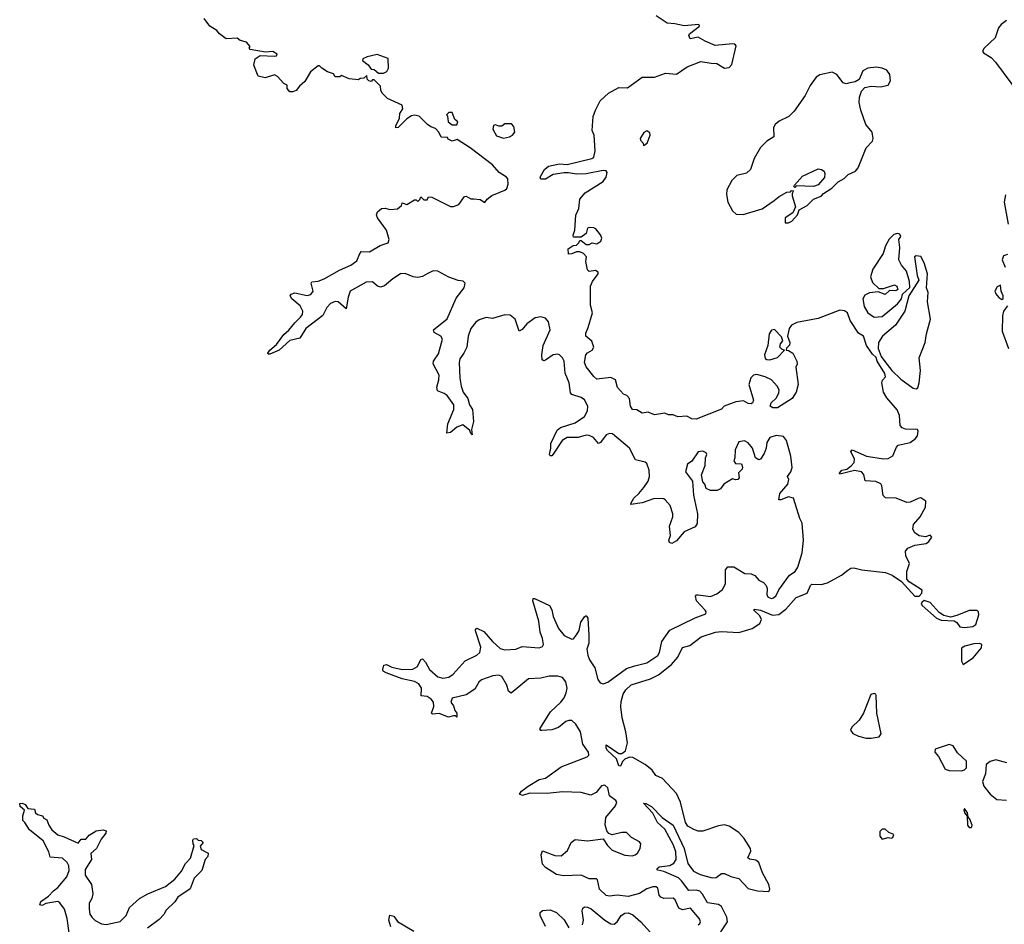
# Model space of a CAD drawing. Extents: x 2528690 to 2677062, y 911844 to 1023253.
# Tile 108 of 145: x 2629490 to 2635810, y 922889 to 928697. Entities that reach past the tile are written whole.
import ezdxf

# ---------------------------------------------------------------- set-up
doc = ezdxf.new("R2010")
doc.units = 0

msp = doc.modelspace()

# ---------------------------------------------------------------- linework, layer by layer
at = {"layer": '0CON10XD'}
for points in [[(2632405, 927546.7), (2632445, 927542.5), (2632475, 927523.3), (2632490, 927545), (2632520.8, 927569.2), (2632605, 927601.4), (2632617.6, 927612.4), (2632625, 927640), (2632623.5, 927675), (2632615, 927686.5), (2632568.6, 927715), (2632525.5, 927765.5), (2632382.5, 927875), (2632298.3, 927928.3), (2632265, 927917.5), (2632240.7, 927930.7), (2632235, 927940), (2632195, 927942.5), (2632180, 927975), (2632159.3, 927999.3), (2632129.3, 928009.3), (2632107.5, 928025), (2632055, 928076.7), (2632025, 928083.3), (2632005, 928078.8), (2631975, 928060), (2631918.8, 928005), (2631905, 928002.5), (2631904.3, 928015), (2631927.5, 928065), (2631929.2, 928095), (2631949.2, 928125), (2631945, 928147.5), (2631850.7, 928190.7), (2631817.5, 928225), (2631807.5, 928245), (2631805, 928270), (2631765, 928310), (2631755, 928310), (2631745, 928300), (2631730, 928305), (2631720, 928315), (2631718.3, 928338.3), (2631698.3, 928321.7), (2631675, 928320), (2631665, 928310), (2631605, 928317.5), (2631555, 928337.5), (2631545, 928330), (2631515, 928330), (2631505, 928350), (2631465, 928362.5), (2631430, 928385), (2631415, 928400), (2631405, 928400), (2631357, 928363), (2631319.3, 928300.7), (2631285, 928270), (2631265, 928242.5), (2631243, 928233), (2631223.6, 928233.6), (2631207.5, 928255), (2631206.7, 928276.7), (2631185, 928287.5), (2631145, 928332.5), (2631125, 928342.5), (2631065, 928323.3), (2631020, 928335), (2630992.5, 928405), (2631002.5, 928445), (2631033.9, 928466.1), (2631125, 928462), (2631137.5, 928465), (2631142.5, 928475), (2631115, 928492), (2631068.3, 928488.3), (2630970, 928505), (2630962.5, 928515), (2630970, 928525), (2630945, 928552.5), (2630905, 928563.3), (2630885, 928577.5), (2630815, 928573.3), (2630772.5, 928605), (2630755, 928626.7), (2630710, 928655), (2630673.9, 928703.9)], [(2635042.5, 926425), (2634994.4, 926504.4), (2634988.3, 926528.3), (2634965, 926548.8), (2634926, 926605), (2634905.7, 926665), (2634875, 926683.8), (2634820.8, 926765), (2634802.5, 926815), (2634785, 926828.6), (2634755, 926832.2), (2634615, 926779.3), (2634477.8, 926752.2), (2634444.4, 926735.6), (2634429.1, 926715), (2634418.8, 926665), (2634432.5, 926625), (2634431.7, 926608.3), (2634411.7, 926588.3), (2634410, 926575), (2634425, 926572.5), (2634452.5, 926555), (2634477.5, 926505), (2634480, 926485), (2634472.5, 926465), (2634486, 926355), (2634474.2, 926305), (2634448.1, 926265), (2634355, 926204.4), (2634325, 926204.2), (2634307.5, 926215), (2634313.3, 926236.7), (2634345, 926267.5), (2634361.7, 926298.3), (2634365, 926320), (2634352, 926345), (2634315.8, 926385), (2634275.9, 926404.1), (2634220.9, 926419.1), (2634200, 926415), (2634182.6, 926397.4), (2634170, 926355), (2634200, 926255), (2634193.6, 926236.4), (2634185, 926231.2), (2634165, 926232.9), (2634135, 926250.5), (2634087.1, 926242.9), (2634012.5, 926215), (2633994, 926196), (2633831.7, 926131.7), (2633803.6, 926133.6), (2633771.7, 926151.7), (2633715, 926147.5), (2633685, 926160), (2633655, 926160), (2633630.7, 926170.7), (2633565, 926160), (2633525, 926177.5), (2633485, 926170), (2633451.7, 926191.7), (2633422.5, 926195), (2633411.2, 926215), (2633403.3, 926265), (2633387.5, 926285), (2633365, 926292.5), (2633326.2, 926336.2), (2633313.9, 926383.9), (2633285, 926398.8), (2633195, 926390), (2633175, 926406.2), (2633125, 926468.8), (2633115.8, 926495), (2633124.2, 926545), (2633135, 926558.8), (2633165.6, 926574.4), (2633176, 926595), (2633162.3, 926632.3), (2633123.3, 926665), (2633124.4, 926685), (2633139.7, 926720.3), (2633166, 926815), (2633154.3, 926865), (2633154.1, 926985.9), (2633166.7, 927015), (2633202.5, 927065), (2633202.5, 927075), (2633186.4, 927086.4), (2633145, 927080), (2633135, 927090), (2633123.3, 927145), (2633127.5, 927175), (2633110, 927195), (2633085, 927207.5), (2633065, 927207.5), (2633035, 927193.8), (2633012.5, 927192.5), (2633010, 927225), (2633043, 927247), (2633065, 927250), (2633080, 927265), (2633085, 927280), (2633095, 927280), (2633125, 927253.3), (2633145, 927253.3), (2633165, 927263.3), (2633195, 927258), (2633221.2, 927275), (2633226.2, 927295), (2633218.8, 927315), (2633187.5, 927355), (2633175, 927360), (2633145, 927363.3), (2633135, 927357.5), (2633126.7, 927325), (2633095, 927300), (2633045, 927300), (2633043.6, 927313.6), (2633053.8, 927345), (2633059.1, 927440.9), (2633078, 927485), (2633086.2, 927545), (2633118.8, 927585), (2633235, 927658.8), (2633254, 927685), (2633260, 927715), (2633255, 927726), (2633235, 927729.2), (2633125, 927706.9), (2633065, 927705.6), (2633013, 927713), (2632985, 927714.2), (2632915, 927702.5), (2632865, 927674), (2632835, 927672.5), (2632831.2, 927685), (2632859.2, 927735), (2632885, 927756.5), (2632955, 927771.8), (2633005, 927767.8), (2633163.4, 927806.6), (2633175.4, 927814.6), (2633184.4, 927855), (2633177.1, 927955), (2633165.6, 927985.6), (2633171.5, 928075), (2633185, 928116), (2633215.6, 928175), (2633268.8, 928225), (2633335, 928261.2), (2633391.7, 928258.3), (2633485, 928327.1), (2633565, 928328.8), (2633635, 928354.5), (2633705, 928346.7), (2633775, 928393.3), (2633861.7, 928428.3), (2633928.6, 928418.6), (2633965, 928416), (2634015, 928385.5), (2634045, 928390.5), (2634060, 928410), (2634089.5, 928529.5), (2634079.6, 928539.6), (2634065, 928542.1), (2633955, 928530.9), (2633889.1, 928559.1), (2633845, 928585.6), (2633794.5, 928574.5), (2633786, 928595), (2633790, 928605), (2633853.3, 928655), (2633850, 928665), (2633755, 928656.4), (2633695, 928671.1), (2633645, 928673.8), (2633575, 928722.5)], [(2635825, 928691.7), (2635788.9, 928665), (2635772.4, 928645), (2635750.4, 928579.6), (2635680.8, 928515), (2635670, 928495), (2635675.6, 928485), (2635725, 928453.2), (2635754.5, 928425), (2635900.2, 928225)], [(2631825, 928352.5), (2631847.5, 928365), (2631856.7, 928385), (2631855, 928446.7), (2631785, 928474), (2631720.8, 928459.2), (2631692.5, 928445), (2631690, 928435), (2631726.4, 928406.4), (2631745, 928380), (2631765, 928377.5), (2631793, 928353), (2631825, 928352.5)], [(2634425, 927392.5), (2634446.4, 927403.6), (2634482.5, 927445), (2634493.8, 927476.2), (2634545, 927503.8), (2634586.2, 927543.8), (2634635, 927563.8), (2634649.5, 927580.5), (2634703.3, 927615), (2634743.2, 927656.8), (2634781.7, 927678.3), (2634807.7, 927702.3), (2634855.7, 927725), (2634872.9, 927745), (2634922.9, 927875), (2634965, 927918), (2634967.9, 927935), (2634960.8, 927975), (2634922.1, 928025), (2634888.2, 928115), (2634878.4, 928165), (2634880.3, 928199.7), (2634892.7, 928237.3), (2634915, 928262.5), (2634955, 928270.5), (2635015, 928266.4), (2635065, 928276.9), (2635079.7, 928305), (2635075.5, 928345), (2635055, 928372.2), (2635025, 928386.5), (2634988.5, 928391.5), (2634934.3, 928385.7), (2634900.9, 928369.1), (2634877.8, 928312.2), (2634852.3, 928297.7), (2634819.2, 928290.8), (2634795, 928286), (2634775, 928292), (2634734.2, 928345), (2634705, 928360), (2634625, 928342.5), (2634601.9, 928328.1), (2634564.7, 928275.3), (2634530.9, 928209.1), (2634460.8, 928109.2), (2634426.9, 928075), (2634365, 928046.2), (2634339.5, 928025), (2634329.1, 928005), (2634331.4, 927945), (2634285, 927917.3), (2634244.3, 927875.7), (2634204.6, 927805), (2634181.4, 927735), (2634155, 927712.1), (2634093.4, 927696.6), (2634060.4, 927665), (2634030, 927605), (2634027.1, 927575), (2634035.4, 927525), (2634065, 927470), (2634089.1, 927449.1), (2634133.8, 927446.2), (2634255, 927482.9), (2634332, 927535), (2634365, 927562), (2634415, 927588.8), (2634437.5, 927592.5), (2634445, 927600), (2634457.5, 927597.5), (2634448.3, 927581.7), (2634447.5, 927565), (2634470, 927495), (2634453.3, 927456.7), (2634403.3, 927425), (2634403, 927393), (2634425, 927392.5)], [(2632295, 928022.5), (2632301.7, 928041.7), (2632282.5, 928055), (2632265, 928100), (2632245, 928100), (2632230, 928085), (2632237, 928077), (2632241.2, 928041.2), (2632265, 928022.5), (2632295, 928022.5)], [(2632595, 927936.2), (2632635, 927944), (2632652.5, 927955), (2632667.5, 927975), (2632661.7, 928011.7), (2632647.5, 928027.5), (2632605, 928027.5), (2632585, 928012.5), (2632565, 928012.5), (2632545, 928022.5), (2632532, 928018), (2632526.7, 927995), (2632551.2, 927951.2), (2632595, 927936.2)], [(2633495, 927890), (2633517.5, 927905), (2633536.7, 927955), (2633535, 927970), (2633515, 927982.5), (2633497, 927973), (2633473.3, 927935), (2633474.2, 927924.2), (2633492.5, 927905), (2633495, 927890)], [(2634465, 927620), (2634460, 927625), (2634462.5, 927635), (2634515, 927693.3), (2634615, 927738.6), (2634635.8, 927735.8), (2634653.6, 927723.6), (2634658.8, 927708.8), (2634655.9, 927684.1), (2634615, 927636.2), (2634585, 927626.2), (2634475, 927630), (2634465, 927620)], [(2633467.7, 923087.7), (2633395, 923067.3), (2633325, 923076.7), (2633275, 923070.6), (2633255, 923074.3), (2633211.4, 923115), (2633198, 923175), (2633191.7, 923181.7), (2633145, 923181.4), (2633095, 923205.6), (2632980.6, 923200.6), (2632935, 923209.4), (2632864.4, 923254.4), (2632846.2, 923275), (2632836.7, 923335), (2632845, 923360), (2632925, 923330.8), (2632965, 923329.4), (2633006.8, 923363.2), (2633030.8, 923415), (2633055, 923434.2), (2633135, 923425.6), (2633235, 923437.5), (2633264, 923395), (2633293.8, 923365), (2633375, 923332.5), (2633421.3, 923328.7), (2633441.2, 923335), (2633455.8, 923345), (2633472.5, 923375), (2633476.2, 923405), (2633468.1, 923418.1), (2633416.5, 923446.5), (2633385, 923479.2), (2633355, 923479.4), (2633293.1, 923463.1), (2633271.7, 923471.7), (2633258.8, 923488.8), (2633248.3, 923528.3), (2633253.1, 923575), (2633315, 923650), (2633322.7, 923672.7), (2633316.2, 923685), (2633275.8, 923715), (2633264.4, 923765), (2633245, 923782.2), (2633225, 923777.8), (2633190, 923735), (2633155, 923717.8), (2633095, 923735.5), (2632975, 923740), (2632875, 923728.9), (2632765, 923731.4), (2632716.7, 923716.7), (2632697.5, 923725), (2632710, 923745), (2632753.3, 923775), (2632825, 923818.1), (2632865, 923827.5), (2632965, 923900.6), (2633132.5, 923965), (2633143.8, 923975), (2633140.8, 923995), (2633105.6, 924045), (2633089.6, 924125), (2633060.8, 924175), (2633035, 924197.1), (2633015, 924198.6), (2632995, 924191.5), (2632947.9, 924152.1), (2632905, 924138.5), (2632842.5, 924132.5), (2632834.3, 924134.3), (2632829.2, 924145), (2632896.4, 924253.6), (2632962.9, 924315), (2632985, 924343.8), (2632998.5, 924375), (2633003.5, 924405), (2632994.5, 924445), (2632973.3, 924473.3), (2632945, 924482.7), (2632887.6, 924482.4), (2632835, 924468.5), (2632755, 924464.5), (2632645, 924374), (2632626.7, 924385), (2632616.2, 924425), (2632585, 924479.2), (2632565, 924488.8), (2632526.7, 924485), (2632455, 924458.9), (2632437, 924443), (2632412.1, 924397.9), (2632355, 924362), (2632265, 924341.2), (2632258, 924315), (2632275, 924292.5), (2632282.3, 924262.3), (2632296.2, 924245), (2632295, 924220), (2632287.5, 924227.5), (2632275, 924227.5), (2632241.7, 924218.3), (2632181.7, 924241.7), (2632139.3, 924239.3), (2632134, 924245), (2632147.5, 924287.5), (2632145.7, 924315), (2632131.2, 924335), (2632105, 924352.5), (2632067, 924357), (2632068.6, 924405), (2632052.8, 924432.8), (2632025, 924447.5), (2631945, 924464.4), (2631842.8, 924502.8), (2631823.3, 924515), (2631820, 924525), (2631827, 924553), (2631845, 924556.2), (2631879.5, 924539.5), (2631945, 924524.4), (2632013.3, 924526.7), (2632044, 924545), (2632065, 924590), (2632075, 924593.3), (2632095, 924572.5), (2632120, 924525), (2632175, 924478.1), (2632205, 924469.6), (2632245, 924476.4), (2632273.1, 924495), (2632348.9, 924581.1), (2632423.7, 924616.3), (2632443.1, 924635), (2632449.3, 924669.3), (2632416.1, 924773.9), (2632416.4, 924783.6), (2632425, 924790), (2632469.4, 924769.4), (2632525, 924704.2), (2632575, 924660.6), (2632605, 924651.5), (2632674.5, 924655.5), (2632715, 924671.9), (2632825.4, 924664.6), (2632845, 924672.5), (2632851.9, 924685), (2632846.7, 924725), (2632830, 924765), (2632823.3, 924835), (2632783.3, 924965), (2632785, 924980), (2632795, 924980), (2632891.2, 924935), (2632905, 924907.5), (2632914.2, 924865), (2632949.3, 924789.3), (2632985, 924744.3), (2633035, 924720), (2633045, 924721.2), (2633065, 924747.5), (2633080.5, 924775), (2633091.7, 924828.3), (2633115, 924863.3), (2633125, 924872.5), (2633128.3, 924868.3), (2633135.7, 924855), (2633143.8, 924745), (2633142.3, 924695), (2633130.8, 924655), (2633136.1, 924616.1), (2633146.7, 924586.7), (2633182.2, 924535), (2633201.2, 924461.2), (2633215, 924440), (2633235, 924434), (2633265, 924442.9), (2633385, 924531.8), (2633439.1, 924549.1), (2633515, 924568.7), (2633585.5, 924615), (2633597.5, 924635), (2633610.7, 924705), (2633662.1, 924777.9), (2633825, 924857.5), (2633895, 924883.3), (2633896.2, 924895), (2633889.2, 924905), (2633834.4, 924965), (2633827.5, 924995), (2633835, 925004), (2633845, 925004.4), (2633925, 924994.5), (2633965, 925011.5), (2634001.7, 925038.3), (2634020.8, 925075), (2634020.4, 925165), (2634035, 925183.8), (2634074.7, 925184.7), (2634145, 925140.5), (2634185, 925139.1), (2634208, 925128), (2634235, 925098.9), (2634265, 925083.3), (2634282.5, 925065), (2634288.8, 925045), (2634285.5, 925005), (2634295, 924989.5), (2634315, 924980.9), (2634329.2, 924985), (2634345, 925000.6), (2634363.2, 925036.8), (2634430.3, 925129.7), (2634466.9, 925155), (2634485, 925182), (2634511.8, 925275), (2634520.9, 925355), (2634513.1, 925465), (2634497.5, 925495), (2634456, 925625), (2634425, 925634.2), (2634375, 925613.3), (2634362.5, 925615), (2634370, 925655), (2634420, 925715), (2634426.7, 925745), (2634417.5, 925765), (2634440, 925795), (2634447.3, 925822.7), (2634439.2, 925895), (2634412.5, 925995), (2634391.7, 926021.7), (2634345, 926027.5), (2634305, 926013.8), (2634285, 925982.5), (2634280.6, 925945), (2634268.2, 925911.8), (2634245, 925876.2), (2634235, 925871.2), (2634213.9, 925883.9), (2634194.3, 925945), (2634165, 925980), (2634143, 925993), (2634105, 925986.7), (2634081.4, 925935), (2634081.2, 925885), (2634073.8, 925865), (2634085, 925847.5), (2634122.5, 925845), (2634130, 925825), (2634128.3, 925811.7), (2634103, 925787), (2634107.5, 925755), (2634100, 925745), (2634085, 925742.5), (2634065, 925750), (2634010, 925715), (2633987.5, 925685), (2633966.1, 925673.9), (2633925, 925673.8), (2633897, 925687), (2633887.5, 925715), (2633875, 925730), (2633866.2, 925775), (2633890, 925835), (2633892.5, 925885), (2633900, 925905), (2633895.9, 925915.9), (2633875, 925926.7), (2633845, 925923.3), (2633805, 925862.5), (2633776.4, 925843.6), (2633763.8, 925795), (2633808.8, 925735), (2633814, 925645), (2633840, 925525), (2633838.3, 925461.7), (2633825, 925442), (2633755, 925408), (2633705, 925351.2), (2633675, 925333.8), (2633660.5, 925340.5), (2633656.2, 925355), (2633666.7, 925385), (2633661.2, 925445), (2633682.5, 925505), (2633682, 925525), (2633665, 925578.8), (2633633.3, 925615), (2633625, 925620), (2633565, 925622.2), (2633485, 925594.4), (2633413.8, 925583.8), (2633414, 925595), (2633432, 925625), (2633465, 925654.2), (2633496.2, 925693.8), (2633524.3, 925735), (2633531.9, 925765), (2633530.6, 925805), (2633515, 925846.7), (2633505, 925855.8), (2633441.9, 925871.9), (2633404.2, 925945), (2633295, 926037.8), (2633275, 926040.6), (2633255, 926031.9), (2633217.7, 925982.3), (2633205, 925976.9), (2633173.7, 926013.7), (2633145, 926028.1), (2633125, 926028.5), (2633075, 926014.5), (2633003.3, 926015), (2632971.9, 925995), (2632915, 925908), (2632905, 925896), (2632895, 925896.2), (2632890, 925905), (2632899.6, 925945), (2632899.1, 925975), (2632939.1, 926060.9), (2632961.7, 926078.3), (2633055, 926108.2), (2633115, 926149.4), (2633135.5, 926185), (2633136.2, 926215), (2633115, 926256.4), (2633095, 926272.1), (2633035, 926291.5), (2633025, 926302), (2633016.9, 926365), (2632991.7, 926428.3), (2632985.3, 926505.3), (2632975, 926526.7), (2632955, 926545.5), (2632945, 926549.6), (2632915, 926545.5), (2632865, 926511.1), (2632855, 926507.5), (2632843.4, 926513.4), (2632840.9, 926545), (2632851.1, 926605), (2632894.2, 926705), (2632885, 926757.5), (2632865, 926781.2), (2632835, 926789.2), (2632798.3, 926781.7), (2632745.8, 926745), (2632715, 926708.8), (2632695, 926697.5), (2632670.6, 926775), (2632638.9, 926798.9), (2632605, 926802.5), (2632525, 926779.4), (2632484.3, 926784.3), (2632439.2, 926770.8), (2632416.9, 926755), (2632386.4, 926715), (2632369.5, 926665), (2632359.4, 926595), (2632340.8, 926555), (2632315, 926520), (2632311.1, 926495), (2632315.7, 926395), (2632324.4, 926345), (2632336.4, 926306.4), (2632365.7, 926265), (2632377.5, 926225), (2632395.7, 926195), (2632402.7, 926117.3), (2632390, 926065), (2632395, 926032.5), (2632385, 926040), (2632380, 926060), (2632335, 926096.7), (2632295, 926081.2), (2632255, 926046.7), (2632232.5, 926042.5), (2632238.8, 926101.2), (2632277.5, 926195), (2632275.7, 926224.3), (2632233.4, 926283.4), (2632215, 926297.5), (2632171.2, 926315), (2632167.7, 926337.7), (2632181.4, 926385), (2632182.9, 926415), (2632143.6, 926486.4), (2632146, 926505), (2632178.7, 926551.3), (2632204.2, 926645), (2632194, 926665), (2632149.4, 926689.4), (2632145.8, 926705), (2632234, 926776), (2632291.7, 926908.3), (2632344, 926975), (2632348.8, 927005), (2632337.3, 927017.3), (2632305, 927022), (2632245, 927044.2), (2632175, 927082.7), (2632145, 927084.4), (2632105.4, 927064.6), (2632075, 927047.8), (2632045, 927041.9), (2632015, 927045.8), (2631965, 927066.9), (2631934.4, 927065.6), (2631885, 927034.2), (2631831.1, 926988.9), (2631805, 926978.9), (2631786, 926985), (2631755, 927014.4), (2631715, 927011.9), (2631611.4, 926955), (2631597.8, 926915), (2631585, 926840), (2631535, 926885.5), (2631515, 926887.7), (2631485.7, 926875), (2631461.1, 926848.9), (2631435, 926797.5), (2631325.6, 926715), (2631287.4, 926652.6), (2631223.3, 926636.7), (2631155, 926575.8), (2631095, 926550), (2631085, 926550), (2631083.8, 926555), (2631096.2, 926575), (2631139.1, 926610.9), (2631185, 926676), (2631217.2, 926702.8), (2631255, 926751.4), (2631292.7, 926787.3), (2631304.5, 926805), (2631308.2, 926825), (2631290.3, 926860.3), (2631235.8, 926905), (2631226.7, 926925), (2631233.3, 926935), (2631255, 926944.2), (2631335, 926926.9), (2631358, 926932), (2631374.2, 926955), (2631360, 927005), (2631365.8, 927014.2), (2631405, 927018.6), (2631445, 927032.5), (2631541.9, 927088.1), (2631615, 927120), (2631655, 927148.9), (2631674, 927196), (2631685, 927208.6), (2631735, 927206.7), (2631803.5, 927246.5), (2631855.7, 927265), (2631860.9, 927285), (2631845.5, 927345), (2631785.8, 927425), (2631779.2, 927445), (2631786.1, 927463.9), (2631812.5, 927485), (2631836.1, 927486.1), (2631865, 927477.5), (2631915, 927482.5), (2631940, 927505), (2631945, 927520), (2631975, 927510), (2632025, 927540), (2632035, 927540), (2632045, 927530), (2632058.3, 927541.7), (2632065, 927560), (2632085, 927540), (2632105, 927540), (2632115, 927560), (2632135, 927556.7), (2632255, 927496.7), (2632275, 927497.5), (2632308.8, 927511.2), (2632345, 927562.5), (2632355, 927563.3), (2632385, 927546.7), (2632405, 927546.7)], [(2635818.3, 927571.7), (2635810, 927525), (2635834.3, 927384.3)], [(2634975, 926787.8), (2635025, 926791.1), (2635125, 926872.5), (2635150, 926905), (2635157.5, 926935), (2635203, 926977), (2635202, 927015), (2635182.8, 927082.8), (2635150.5, 927120.5), (2635133.5, 927155), (2635139.2, 927235), (2635133.8, 927285), (2635146.2, 927305), (2635139.2, 927319.2), (2635125, 927323.8), (2635101.7, 927318.3), (2635071.3, 927288.7), (2635048.1, 927245), (2635032.9, 927195), (2634965.6, 927095), (2634951.4, 927045), (2634965, 927008.8), (2635005, 926971.2), (2635035, 926972), (2635105, 926994), (2635121.2, 926985), (2635126.2, 926963.8), (2635113.6, 926956.4), (2635072.7, 926957.3), (2635045, 926933.3), (2635000.7, 926950.7), (2634945, 926944.3), (2634915, 926927.5), (2634902.5, 926905), (2634910.5, 926855), (2634935, 926814.3), (2634975, 926787.8)], [(2635245, 926327.3), (2635255, 926334.2), (2635264.3, 926365), (2635271.4, 926445), (2635264.2, 926525), (2635301.5, 926625), (2635310.2, 926679.8), (2635337.3, 926775), (2635316.5, 926885), (2635320.5, 926945), (2635310.6, 926975), (2635316.4, 927065), (2635296.4, 927136.4), (2635275, 927176), (2635245, 927180), (2635233.3, 927175), (2635251.2, 927055), (2635261.2, 927025), (2635198, 926925), (2635171.5, 926825), (2635112.2, 926735), (2635027.1, 926665), (2635002, 926625), (2635001.4, 926585), (2635018.8, 926535), (2635042.1, 926502.1), (2635088.1, 926445), (2635145, 926388.5), (2635225, 926332), (2635245, 926327.3)], [(2635830.7, 927189.3), (2635805, 927180), (2635795.8, 927155), (2635815, 927107.5)], [(2635795, 926900), (2635802.5, 926907.5), (2635803.3, 926925), (2635790, 926955), (2635785, 926992.5), (2635765, 926981.4), (2635749.2, 926955), (2635755, 926937.5), (2635775, 926912.5), (2635795, 926900)], [(2635830.7, 926859.3), (2635803.8, 926825), (2635797.5, 926795), (2635797.2, 926697.2), (2635837.3, 926585)], [(2634305, 926512.9), (2634355, 926528.8), (2634400, 926575), (2634385, 926580), (2634370, 926595), (2634373.3, 926615), (2634387.5, 926635), (2634380.7, 926660.7), (2634335, 926707.1), (2634315, 926704), (2634300.3, 926679.7), (2634292.5, 926605), (2634270, 926545), (2634275, 926521.2), (2634285, 926514.2), (2634305, 926512.9)], [(2633953.6, 922785), (2634033.4, 922905), (2634029.4, 922935), (2633993.7, 923003.7), (2633975, 923016.7), (2633905, 923026.5), (2633873.2, 923083.2), (2633855, 923102.4), (2633835, 923108.4), (2633785, 923105.4), (2633739, 923169), (2633718.2, 923188.2), (2633625, 923229.2), (2633587.1, 923237.1), (2633580, 923245), (2633595, 923257.9), (2633662.9, 923267.1), (2633689.2, 923280.8), (2633702.8, 923305), (2633702.2, 923355), (2633686.8, 923396.8), (2633631, 923501), (2633583.6, 923543.6), (2633553.1, 923603.1), (2633493, 923667), (2633510, 923665), (2633545.8, 923645), (2633614.7, 923574.7), (2633685.3, 923525.3), (2633754.8, 923374.8), (2633779.3, 923279.3), (2633815, 923230), (2633858.1, 923208.1), (2633935, 923186.7), (2633959.6, 923190.4), (2633995, 923214.5), (2634015, 923215.5), (2634055, 923196.2), (2634105, 923183.3), (2634165, 923119.3), (2634225, 923103.4), (2634299.6, 923100.4), (2634305.3, 923114.7), (2634297.9, 923145), (2634258.9, 923218.9), (2634234.4, 923285), (2634215, 923300), (2634175, 923307.5), (2634164, 923315), (2634182.1, 923357.9), (2634181.1, 923375), (2634139.5, 923439.5), (2634105, 923479.2), (2634045, 923520), (2634015, 923527.7), (2633975, 923521.8), (2633875, 923487.8), (2633845, 923488.1), (2633817.2, 923497.2), (2633779.6, 923519.6), (2633762.7, 923542.7), (2633732.6, 923672.6), (2633705, 923729.6), (2633615, 923824.2), (2633573.7, 923843.7), (2633548.9, 923878.9), (2633505.7, 923915.7), (2633425, 923959.5), (2633405, 923961.4), (2633375, 923950), (2633358.9, 923935), (2633345.8, 923905), (2633335, 923906.7), (2633321.7, 923951.7), (2633263.8, 924005), (2633255, 924020), (2633255, 924041.2), (2633335, 923984.7), (2633355, 923986.7), (2633377.6, 924002.4), (2633391.6, 924055), (2633381.6, 924125), (2633357.5, 924215), (2633349, 924285), (2633350.8, 924319.2), (2633364.3, 924365.7), (2633380.8, 924395), (2633415, 924426.8), (2633538.9, 924465), (2633589.3, 924490.7), (2633673, 924557), (2633714, 924605), (2633744.6, 924665.4), (2633791.2, 924678.8), (2633865, 924733.8), (2633956.2, 924763.8), (2633995, 924768.4), (2634105, 924761.9), (2634192.4, 924787.6), (2634240.2, 924819.8), (2634251.9, 924845), (2634240, 924870), (2634201.4, 924905), (2634205, 924913.3), (2634245, 924905.3), (2634322.8, 924872.8), (2634362, 924878), (2634408.6, 924911.4), (2634475, 924987.3), (2634545.3, 925014.7), (2634566.1, 925063.9), (2634575, 925072.2), (2634635, 925071.5), (2634675, 925081.6), (2634765, 925130), (2634806.5, 925163.5), (2634825, 925175.4), (2634845, 925176.7), (2634895, 925164.3), (2635047.4, 925147.4), (2635090.8, 925130.8), (2635150.9, 925090.9), (2635235, 924995.7), (2635264.2, 924995.8), (2635281.2, 925015), (2635283.3, 925035), (2635198.3, 925088.3), (2635183.8, 925105), (2635184.3, 925155), (2635202.5, 925205), (2635178.1, 925255), (2635175.7, 925284.3), (2635191.2, 925305), (2635235, 925323.3), (2635308.8, 925335), (2635325, 925346), (2635344.2, 925375), (2635335, 925386.5), (2635305, 925377.8), (2635263.4, 925383.4), (2635235, 925402), (2635222.5, 925425), (2635227.5, 925455), (2635269.4, 925505), (2635303.6, 925566.4), (2635306.7, 925605), (2635275, 925626.2), (2635256.1, 925623.9), (2635205, 925599.2), (2635185, 925598), (2635115.5, 925625.5), (2635046.4, 925626.4), (2635033.1, 925643.1), (2635024.6, 925704.6), (2635017.2, 925717.2), (2634985, 925731.5), (2634916.9, 925736.9), (2634907.6, 925777.6), (2634894.3, 925795), (2634848, 925802), (2634772.4, 925782.4), (2634755, 925780), (2634751.9, 925785), (2634767.5, 925805), (2634799.7, 925810.3), (2634827.8, 925832.2), (2634845.5, 925855), (2634847.5, 925875), (2634825.7, 925925), (2634832.5, 925935), (2634926.3, 925893.7), (2635035, 925878.5), (2635065, 925880.4), (2635095, 925896), (2635117.8, 925952.2), (2635128.8, 925965), (2635205, 925981.4), (2635237.5, 926005), (2635252.9, 926025), (2635257.5, 926055), (2635252.5, 926065), (2635175, 926068.1), (2635155, 926077.1), (2635142.3, 926092.3), (2635136.2, 926155), (2635121.4, 926191.4), (2635055, 926269.2), (2635035.4, 926305.4), (2635023.7, 926366.3), (2635027.9, 926382.1), (2635048, 926405), (2635042.5, 926425)], [(2635555, 924794), (2635608.3, 924801.7), (2635626.7, 924815), (2635647.1, 924875), (2635644.4, 924895), (2635635, 924904.4), (2635585, 924904.1), (2635505, 924871.1), (2635465, 924862), (2635422.4, 924872.4), (2635391.6, 924891.6), (2635334, 924955), (2635295, 924967.1), (2635280, 924955), (2635275.6, 924945), (2635283.1, 924935), (2635375, 924854.4), (2635405, 924842.5), (2635487.3, 924837.3), (2635505, 924826.7), (2635525, 924798.8), (2635555, 924794)], [(2635545, 924557.5), (2635555, 924563.3), (2635609.7, 924600.3), (2635664, 924665), (2635665, 924686.2), (2635652.3, 924692.3), (2635615, 924690.6), (2635557.5, 924675), (2635535, 924661.2), (2635535, 924577.5), (2635545, 924557.5)], [(2634924.1, 924084.1), (2634955, 924084.7), (2635006.5, 924093.5), (2635018.7, 924111.3), (2634991.8, 924245), (2634987.7, 924357.7), (2634985, 924366.7), (2634975, 924370), (2634952.5, 924365), (2634905.8, 924244.2), (2634879.4, 924200.6), (2634830.8, 924155), (2634822.5, 924135), (2634838, 924115), (2634875, 924096.5), (2634924.1, 924084.1)], [(2635535, 923873.5), (2635555, 923880), (2635567.2, 923892.8), (2635567.3, 923937.3), (2635510.5, 923990.5), (2635481.2, 924035), (2635455, 924044.3), (2635365.7, 924014.3), (2635364.4, 923995), (2635386.8, 923966.8), (2635430, 923885), (2635455, 923875.6), (2635535, 923873.5)], [(2635826.2, 923926.2), (2635754.8, 923945.2), (2635718.8, 923935), (2635694.5, 923915.5), (2635689.2, 923855), (2635670, 923805), (2635678, 923775), (2635718.6, 923725), (2635761.2, 923691.2), (2635825, 923685.6)], [(2629807.1, 922835), (2629795.4, 922925.4), (2629776.8, 922986.8), (2629747.7, 923027.7), (2629735, 923036.2), (2629657.7, 923022.3), (2629635, 923010), (2629620, 923015), (2629626.7, 923035), (2629675, 923070), (2629706.2, 923105), (2629735, 923126.2), (2629792.5, 923195), (2629807.1, 923235), (2629804.4, 923265), (2629795.5, 923285.5), (2629764.5, 923314.5), (2629685, 923320), (2629676.7, 923355), (2629640, 923425), (2629552.5, 923495), (2629523.3, 923543.3), (2629510, 923555), (2629510, 923585), (2629521.7, 923621.7), (2629492.5, 923645), (2629490, 923665), (2629505, 923667.5), (2629525, 923657.5), (2629542.5, 923632.5), (2629585, 923627.5), (2629592.5, 923605), (2629603.6, 923593.6), (2629636.4, 923586.4), (2629645, 923570), (2629665, 923560), (2629676.4, 923526.4), (2629695.9, 923495.9), (2629735, 923463.3), (2629775, 923451.2), (2629865, 923410), (2629884.5, 923435.5), (2629915, 923436.7), (2629935, 923461.2), (2629980, 923490), (2630025, 923496.7), (2630045, 923490), (2630042.5, 923475), (2630013.3, 923435), (2629983.3, 923375), (2629946.4, 923343.6), (2629950, 923305), (2629909.7, 923240.3), (2629910.8, 923205), (2629951.2, 923145), (2629960, 923085), (2629952.5, 923055), (2629935.7, 923025), (2629935.6, 922985.6), (2629940.6, 922955), (2629952.9, 922935), (2629975, 922914.4), (2630015, 922892.5), (2630045, 922887.5), (2630135, 922906.2), (2630174.2, 922945), (2630195, 922996.7), (2630260, 923055), (2630312.5, 923085), (2630425, 923131.2), (2630485, 923178.8), (2630529.5, 923230.5), (2630555, 923280), (2630586, 923314), (2630610, 923395), (2630602.5, 923405), (2630600.7, 923429.3), (2630605, 923437.5), (2630625, 923440), (2630635, 923430), (2630655, 923427.5), (2630667.5, 923415), (2630648.3, 923391.7), (2630655, 923370), (2630700, 923345), (2630696.7, 923325), (2630680, 923305), (2630660, 923235), (2630610, 923185), (2630585, 923117.5), (2630505, 923063.3), (2630485, 923032.5), (2630430.5, 922979.5), (2630415, 922952.5), (2630385, 922920), (2630311.2, 922865)], [(2635595, 923510), (2635602.5, 923515), (2635603.3, 923525), (2635588.8, 923565), (2635577.5, 923577.5), (2635573.3, 923605), (2635555, 923632.5), (2635550, 923625), (2635554, 923605), (2635572.5, 923582.5), (2635574.2, 923525), (2635585, 923510), (2635595, 923510)], [(2635025, 923436.7), (2635065, 923446), (2635085, 923442.9), (2635095, 923446.7), (2635101.2, 923465), (2635069.1, 923479.1), (2635045, 923500.8), (2635025, 923499.4), (2635010, 923485), (2635010, 923455), (2635025, 923436.7)], [(2633845, 922885.8), (2633856.4, 922893.6), (2633860, 922905), (2633852.5, 922925), (2633795, 922992.5), (2633745, 922982.7), (2633721.9, 922991.9), (2633696.3, 923046.3), (2633685, 923057.8), (2633625.4, 923055.4), (2633605, 923063.1), (2633595.4, 923075.4), (2633585, 923121.2), (2633575, 923129.4), (2633555, 923130.4), (2633515, 923115.9), (2633467.7, 923087.7)], [(2632864.4, 922875), (2632830.8, 922945), (2632831.2, 922965), (2632845, 922977.5), (2632895, 922981.2), (2632935.5, 922965.5), (2632985, 922918), (2633015, 922867.5)], [(2633102.9, 922885), (2633108.5, 922915), (2633100, 922975), (2633105, 922993.3), (2633115, 923001.2), (2633135, 923000), (2633158.9, 922988.9), (2633245.8, 922915), (2633285, 922892.9), (2633305, 922889.2), (2633325, 922906), (2633350.8, 922945), (2633375, 922961.4), (2633395, 922961.9), (2633425, 922950), (2633476, 922906), (2633599.2, 922769.2)], [(2631872.3, 922872.3), (2631858.8, 922915), (2631865, 922947.5), (2631890.7, 922940.7), (2631915, 922907.5), (2632020, 922845)]]:
    msp.add_lwpolyline(points, dxfattribs=at)

doc.saveas('drawing.dxf')
